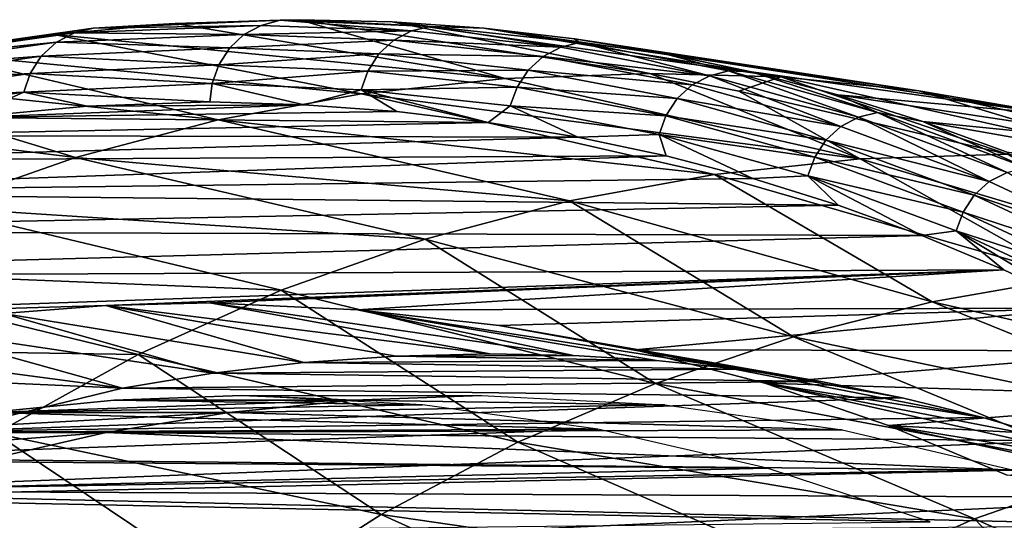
# Model space of a CAD drawing. Header units: millimetres. Extents: x 0 to 99, y -177 to 177.
# Tile 177 of 192: x 20.2 to 32.1, y 171.31 to 177.36. Entities that reach past the tile are written whole.
import ezdxf

# ---------------------------------------------------------------- set-up
doc = ezdxf.new("R2010")
doc.units = ezdxf.units.MM
doc.header["$LTSCALE"] = 26.699852
for name, color, linetype in [('14', 7, 'CONTINUOUS'), ('2', 7, 'CONTINUOUS'), ('3', 7, 'CONTINUOUS'), ('37', 7, 'CONTINUOUS'), ('40', 7, 'CONTINUOUS'), ('41', 7, 'CONTINUOUS'), ('43', 7, 'CONTINUOUS'), ('45', 7, 'CONTINUOUS'), ('95', 7, 'CONTINUOUS'), ('96', 7, 'CONTINUOUS'), ('97', 7, 'CONTINUOUS')]:
    doc.layers.add(name, color=color, linetype=linetype)

msp = doc.modelspace()

# ---------------------------------------------------------------- linework, layer by layer
at = {"layer": '14', "color": 253, "linetype": 'Continuous', "true_color": 0x9ca8ab}
for points in [[(27.814, 176.708, 84.972), (23.579, 177.358, 86.107), (24.703, 177.332, 90.307), (27.814, 176.708, 84.972)], [(29.397, 176.667, 91.19), (27.814, 176.708, 84.972), (24.703, 177.332, 90.307), (29.397, 176.667, 91.19)], [(25.812, 177.255, 94.449), (29.397, 176.667, 91.19), (24.703, 177.332, 90.307), (25.812, 177.255, 94.449)], [(31.066, 176.5, 97.39), (29.397, 176.667, 91.19), (25.812, 177.255, 94.449), (31.066, 176.5, 97.39)], [(26.905, 177.129, 98.531), (31.066, 176.5, 97.39), (25.812, 177.255, 94.449), (26.905, 177.129, 98.531)], [(27.981, 176.952, 102.554), (31.066, 176.5, 97.39), (26.905, 177.129, 98.531), (27.981, 176.952, 102.554)], [(32.74, 176.213, 103.595), (31.066, 176.5, 97.39), (27.981, 176.952, 102.554), (32.74, 176.213, 103.595)], [(29.042, 176.727, 106.518), (32.74, 176.213, 103.595), (27.981, 176.952, 102.554), (29.042, 176.727, 106.518)], [(28.891, 176.496, 84.683), (27.814, 176.708, 84.972), (29.397, 176.667, 91.19), (28.891, 176.496, 84.683)], [(32.132, 175.736, 83.815), (28.891, 176.496, 84.683), (29.397, 176.667, 91.19), (32.132, 175.736, 83.815)], [(30.086, 176.452, 110.421), (32.74, 176.213, 103.595), (29.042, 176.727, 106.518), (30.086, 176.452, 110.421)], [(33.723, 175.699, 90.012), (32.132, 175.736, 83.815), (29.397, 176.667, 91.19), (33.723, 175.699, 90.012)], [(31.066, 176.5, 97.39), (33.723, 175.699, 90.012), (29.397, 176.667, 91.19), (31.066, 176.5, 97.39)], [(35.39, 175.536, 96.195), (33.723, 175.699, 90.012), (31.066, 176.5, 97.39), (35.39, 175.536, 96.195)], [(32.74, 176.213, 103.595), (35.39, 175.536, 96.195), (31.066, 176.5, 97.39), (32.74, 176.213, 103.595)], [(34.419, 175.799, 109.803), (32.74, 176.213, 103.595), (30.086, 176.452, 110.421), (34.419, 175.799, 109.803)], [(31.113, 176.13, 114.261), (34.419, 175.799, 109.803), (30.086, 176.452, 110.421), (31.113, 176.13, 114.261)], [(36.103, 175.25, 116.015), (34.419, 175.799, 109.803), (31.113, 176.13, 114.261), (36.103, 175.25, 116.015)], [(32.121, 175.761, 118.033), (36.103, 175.25, 116.015), (31.113, 176.13, 114.261), (32.121, 175.761, 118.033)]]:
    msp.add_3dface(points, dxfattribs=at)
at = {"layer": '2', "color": 253, "linetype": 'Continuous', "true_color": 0x9ca8ab}
for points in [[(21.017, 176.314, 80.856), (19.562, 176.179, 75.425), (23.639, 176.33, 90.642), (21.017, 176.314, 80.856)], [(23.639, 176.33, 90.642), (19.562, 176.179, 75.425), (24.759, 176.248, 94.821), (23.639, 176.33, 90.642)], [(22.502, 176.365, 86.395), (21.017, 176.314, 80.856), (23.639, 176.33, 90.642), (22.502, 176.365, 86.395)], [(19.562, 176.179, 75.425), (18.136, 175.961, 70.103), (25.861, 176.118, 98.934), (19.562, 176.179, 75.425)], [(24.759, 176.248, 94.821), (19.562, 176.179, 75.425), (25.861, 176.118, 98.934), (24.759, 176.248, 94.821)], [(25.861, 176.118, 98.934), (18.136, 175.961, 70.103), (26.946, 175.94, 102.98), (25.861, 176.118, 98.934)], [(18.136, 175.961, 70.103), (16.739, 175.659, 64.89), (26.946, 175.94, 102.98), (18.136, 175.961, 70.103)], [(26.946, 175.94, 102.98), (16.739, 175.659, 64.89), (28.012, 175.714, 106.96), (26.946, 175.94, 102.98)], [(16.739, 175.659, 64.89), (15.372, 175.274, 59.787), (28.012, 175.714, 106.96), (16.739, 175.659, 64.89)], [(28.012, 175.714, 106.96), (15.372, 175.274, 59.787), (29.061, 175.44, 110.874), (28.012, 175.714, 106.96)], [(29.061, 175.44, 110.874), (15.372, 175.274, 59.787), (30.09, 175.119, 114.717), (29.061, 175.44, 110.874)], [(15.372, 175.274, 59.787), (14.034, 174.806, 54.792), (30.09, 175.119, 114.717), (15.372, 175.274, 59.787)], [(30.09, 175.119, 114.717), (14.034, 174.806, 54.792), (31.1, 174.752, 118.484), (30.09, 175.119, 114.717)], [(14.034, 174.806, 54.792), (12.724, 174.254, 49.906), (31.1, 174.752, 118.484), (14.034, 174.806, 54.792)], [(31.1, 174.752, 118.484), (12.724, 174.254, 49.906), (32.091, 174.338, 122.184), (31.1, 174.752, 118.484)], [(12.724, 174.254, 49.906), (11.444, 173.619, 45.128), (32.091, 174.338, 122.184), (12.724, 174.254, 49.906)], [(32.091, 174.338, 122.184), (11.444, 173.619, 45.128), (21.244, 173.907, 81.703), (32.091, 174.338, 122.184)], [(22.502, 173.94, 86.396), (32.091, 174.338, 122.184), (21.244, 173.907, 81.703), (22.502, 173.94, 86.396)], [(24.284, 173.856, 93.049), (32.091, 174.338, 122.184), (22.502, 173.94, 86.396), (24.284, 173.856, 93.049)], [(33.066, 173.875, 125.822), (32.091, 174.338, 122.184), (24.284, 173.856, 93.049), (33.066, 173.875, 125.822)], [(21.244, 173.907, 81.703), (11.444, 173.619, 45.128), (20.004, 173.811, 77.073), (21.244, 173.907, 81.703)], [(25.996, 173.667, 99.437), (33.066, 173.875, 125.822), (24.284, 173.856, 93.049), (25.996, 173.667, 99.437)], [(27.637, 173.374, 105.561), (33.066, 173.875, 125.822), (25.996, 173.667, 99.437), (27.637, 173.374, 105.561)], [(34.026, 173.36, 129.406), (33.066, 173.875, 125.822), (27.637, 173.374, 105.561), (34.026, 173.36, 129.406)], [(29.204, 172.97, 111.41), (34.026, 173.36, 129.406), (27.637, 173.374, 105.561), (29.204, 172.97, 111.41)], [(34.974, 172.794, 132.943), (34.026, 173.36, 129.406), (29.204, 172.97, 111.41), (34.974, 172.794, 132.943)], [(30.699, 172.458, 116.99), (34.974, 172.794, 132.943), (29.204, 172.97, 111.41), (30.699, 172.458, 116.99)], [(35.909, 172.176, 136.434), (34.974, 172.794, 132.943), (30.699, 172.458, 116.99), (35.909, 172.176, 136.434)], [(32.131, 171.86, 122.332), (35.909, 172.176, 136.434), (30.699, 172.458, 116.99), (32.131, 171.86, 122.332)]]:
    msp.add_3dface(points, dxfattribs=at)
at = {"layer": '3', "color": 253, "linetype": 'Continuous', "true_color": 0x9ca8ab}
for points in [[(23.579, 177.358, 86.107), (26.067, 176.649, 78.471), (22.082, 177.313, 80.527), (23.579, 177.358, 86.107)], [(27.814, 176.708, 84.972), (26.067, 176.649, 78.471), (23.579, 177.358, 86.107), (27.814, 176.708, 84.972)], [(22.082, 177.313, 80.527), (26.067, 176.649, 78.471), (20.613, 177.178, 75.053), (22.082, 177.313, 80.527)], [(20.613, 177.178, 75.053), (24.332, 176.465, 71.967), (19.173, 176.955, 69.686), (20.613, 177.178, 75.053)], [(26.067, 176.649, 78.471), (24.332, 176.465, 71.967), (20.613, 177.178, 75.053), (26.067, 176.649, 78.471)], [(19.173, 176.955, 69.686), (22.603, 176.15, 65.466), (17.762, 176.645, 64.426), (19.173, 176.955, 69.686)], [(24.332, 176.465, 71.967), (22.603, 176.15, 65.466), (19.173, 176.955, 69.686), (24.332, 176.465, 71.967)], [(17.762, 176.645, 64.426), (20.879, 175.695, 58.97), (16.38, 176.249, 59.277), (17.762, 176.645, 64.426)], [(22.603, 176.15, 65.466), (20.879, 175.695, 58.97), (17.762, 176.645, 64.426), (22.603, 176.15, 65.466)], [(26.067, 176.649, 78.471), (30.356, 175.678, 77.211), (24.332, 176.465, 71.967), (26.067, 176.649, 78.471)], [(27.814, 176.708, 84.972), (30.356, 175.678, 77.211), (26.067, 176.649, 78.471), (27.814, 176.708, 84.972)], [(28.891, 176.496, 84.683), (30.356, 175.678, 77.211), (27.814, 176.708, 84.972), (28.891, 176.496, 84.683)], [(24.332, 176.465, 71.967), (28.597, 175.491, 70.604), (22.603, 176.15, 65.466), (24.332, 176.465, 71.967)], [(30.356, 175.678, 77.211), (28.597, 175.491, 70.604), (24.332, 176.465, 71.967), (30.356, 175.678, 77.211)], [(32.132, 175.736, 83.815), (30.356, 175.678, 77.211), (28.891, 176.496, 84.683), (32.132, 175.736, 83.815)], [(20.879, 175.695, 58.97), (19.162, 175.093, 52.481), (16.38, 176.249, 59.277), (20.879, 175.695, 58.97)], [(22.603, 176.15, 65.466), (26.845, 175.171, 63.999), (20.879, 175.695, 58.97), (22.603, 176.15, 65.466)], [(28.597, 175.491, 70.604), (26.845, 175.171, 63.999), (22.603, 176.15, 65.466), (28.597, 175.491, 70.604)], [(20.879, 175.695, 58.97), (25.1, 174.707, 57.397), (19.162, 175.093, 52.481), (20.879, 175.695, 58.97)], [(26.845, 175.171, 63.999), (25.1, 174.707, 57.397), (20.879, 175.695, 58.97), (26.845, 175.171, 63.999)], [(30.356, 175.678, 77.211), (32.905, 174.247, 70.009), (28.597, 175.491, 70.604), (30.356, 175.678, 77.211)], [(32.132, 175.736, 83.815), (34.594, 174.417, 76.355), (30.356, 175.678, 77.211), (32.132, 175.736, 83.815)], [(34.594, 174.417, 76.355), (32.905, 174.247, 70.009), (30.356, 175.678, 77.211), (34.594, 174.417, 76.355)], [(28.597, 175.491, 70.604), (31.224, 173.953, 63.662), (26.845, 175.171, 63.999), (28.597, 175.491, 70.604)], [(32.905, 174.247, 70.009), (31.224, 173.953, 63.662), (28.597, 175.491, 70.604), (32.905, 174.247, 70.009)], [(19.162, 175.093, 52.481), (23.363, 174.092, 50.801), (17.451, 174.334, 46.004), (19.162, 175.093, 52.481)], [(25.1, 174.707, 57.397), (23.363, 174.092, 50.801), (19.162, 175.093, 52.481), (25.1, 174.707, 57.397)], [(26.845, 175.171, 63.999), (29.549, 173.529, 57.319), (25.1, 174.707, 57.397), (26.845, 175.171, 63.999)], [(31.224, 173.953, 63.662), (29.549, 173.529, 57.319), (26.845, 175.171, 63.999), (31.224, 173.953, 63.662)], [(25.1, 174.707, 57.397), (27.882, 172.967, 50.98), (23.363, 174.092, 50.801), (25.1, 174.707, 57.397)], [(29.549, 173.529, 57.319), (27.882, 172.967, 50.98), (25.1, 174.707, 57.397), (29.549, 173.529, 57.319)], [(17.451, 174.334, 46.004), (21.633, 173.316, 44.215), (15.749, 173.404, 39.542), (17.451, 174.334, 46.004)], [(23.363, 174.092, 50.801), (21.633, 173.316, 44.215), (17.451, 174.334, 46.004), (23.363, 174.092, 50.801)], [(32.905, 174.247, 70.009), (36.86, 172.676, 68.685), (31.224, 173.953, 63.662), (32.905, 174.247, 70.009)], [(23.363, 174.092, 50.801), (26.222, 172.257, 44.649), (21.633, 173.316, 44.215), (23.363, 174.092, 50.801)], [(27.882, 172.967, 50.98), (26.222, 172.257, 44.649), (23.363, 174.092, 50.801), (27.882, 172.967, 50.98)], [(31.224, 173.953, 63.662), (35.146, 172.368, 62.216), (29.549, 173.529, 57.319), (31.224, 173.953, 63.662)], [(36.86, 172.676, 68.685), (35.146, 172.368, 62.216), (31.224, 173.953, 63.662), (36.86, 172.676, 68.685)], [(29.549, 173.529, 57.319), (33.439, 171.923, 55.75), (27.882, 172.967, 50.98), (29.549, 173.529, 57.319)], [(35.146, 172.368, 62.216), (33.439, 171.923, 55.75), (29.549, 173.529, 57.319), (35.146, 172.368, 62.216)], [(21.633, 173.316, 44.215), (19.913, 172.361, 37.644), (15.749, 173.404, 39.542), (21.633, 173.316, 44.215)], [(21.633, 173.316, 44.215), (24.571, 171.386, 38.33), (19.913, 172.361, 37.644), (21.633, 173.316, 44.215)], [(26.222, 172.257, 44.649), (24.571, 171.386, 38.33), (21.633, 173.316, 44.215), (26.222, 172.257, 44.649)], [(27.882, 172.967, 50.98), (31.739, 171.332, 49.29), (26.222, 172.257, 44.649), (27.882, 172.967, 50.98)], [(33.439, 171.923, 55.75), (31.739, 171.332, 49.29), (27.882, 172.967, 50.98), (33.439, 171.923, 55.75)], [(19.913, 172.361, 37.644), (22.93, 170.337, 32.028), (18.204, 171.208, 31.095), (19.913, 172.361, 37.644)], [(24.571, 171.386, 38.33), (22.93, 170.337, 32.028), (19.913, 172.361, 37.644), (24.571, 171.386, 38.33)], [(26.222, 172.257, 44.649), (30.047, 170.586, 42.838), (24.571, 171.386, 38.33), (26.222, 172.257, 44.649)], [(31.739, 171.332, 49.29), (30.047, 170.586, 42.838), (26.222, 172.257, 44.649), (31.739, 171.332, 49.29)], [(33.439, 171.923, 55.75), (35.793, 169.54, 49.071), (31.739, 171.332, 49.29), (33.439, 171.923, 55.75)], [(24.571, 171.386, 38.33), (28.365, 169.669, 36.399), (22.93, 170.337, 32.028), (24.571, 171.386, 38.33)], [(30.047, 170.586, 42.838), (28.365, 169.669, 36.399), (24.571, 171.386, 38.33), (30.047, 170.586, 42.838)], [(31.739, 171.332, 49.29), (34.138, 168.821, 42.783), (30.047, 170.586, 42.838), (31.739, 171.332, 49.29)], [(35.793, 169.54, 49.071), (34.138, 168.821, 42.783), (31.739, 171.332, 49.29), (35.793, 169.54, 49.071)]]:
    msp.add_3dface(points, dxfattribs=at)
at = {"layer": '37', "color": 253, "linetype": 'Continuous', "true_color": 0x9ca8ab}
for points in [[(24.753, 173.296, 81.274), (23.637, 173.218, 77.111), (27.896, 173.245, 93.005), (24.753, 173.296, 81.274)], [(25.882, 173.323, 85.488), (24.753, 173.296, 81.274), (26.893, 173.306, 89.26), (25.882, 173.323, 85.488)], [(26.893, 173.306, 89.26), (24.753, 173.296, 81.274), (27.896, 173.245, 93.005), (26.893, 173.306, 89.26)], [(23.637, 173.218, 77.111), (22.535, 173.089, 72.999), (28.892, 173.139, 96.723), (23.637, 173.218, 77.111)], [(27.896, 173.245, 93.005), (23.637, 173.218, 77.111), (28.892, 173.139, 96.723), (27.896, 173.245, 93.005)], [(22.535, 173.089, 72.999), (21.447, 172.908, 68.937), (29.881, 172.99, 100.413), (22.535, 173.089, 72.999)], [(28.892, 173.139, 96.723), (22.535, 173.089, 72.999), (29.881, 172.99, 100.413), (28.892, 173.139, 96.723)], [(29.881, 172.99, 100.413), (21.447, 172.908, 68.937), (30.863, 172.795, 104.076), (29.881, 172.99, 100.413)], [(21.447, 172.908, 68.937), (19.312, 172.391, 60.968), (30.863, 172.795, 104.076), (21.447, 172.908, 68.937)], [(30.863, 172.795, 104.076), (19.312, 172.391, 60.968), (31.837, 172.557, 107.713), (30.863, 172.795, 104.076)], [(31.837, 172.557, 107.713), (19.312, 172.391, 60.968), (32.805, 172.275, 111.327), (31.837, 172.557, 107.713)], [(19.312, 172.391, 60.968), (17.238, 171.67, 53.228), (32.805, 172.275, 111.327), (19.312, 172.391, 60.968)], [(32.805, 172.275, 111.327), (17.238, 171.67, 53.228), (33.768, 171.952, 114.92), (32.805, 172.275, 111.327)], [(33.768, 171.952, 114.92), (17.238, 171.67, 53.228), (34.724, 171.584, 118.486), (33.768, 171.952, 114.92)], [(17.238, 171.67, 53.228), (15.144, 170.701, 45.413), (34.724, 171.584, 118.486), (17.238, 171.67, 53.228)], [(34.724, 171.584, 118.486), (15.144, 170.701, 45.413), (35.67, 171.17, 122.019), (34.724, 171.584, 118.486)]]:
    msp.add_3dface(points, dxfattribs=at)
at = {"layer": '40', "color": 253, "linetype": 'Continuous', "true_color": 0x9ca8ab}
for points in [[(24.284, 173.856, 93.049), (22.502, 173.94, 86.396), (26.893, 173.306, 89.26), (24.284, 173.856, 93.049)], [(22.502, 173.94, 86.396), (25.882, 173.323, 85.488), (26.893, 173.306, 89.26), (22.502, 173.94, 86.396)], [(25.996, 173.667, 99.437), (24.284, 173.856, 93.049), (28.892, 173.139, 96.723), (25.996, 173.667, 99.437)], [(24.284, 173.856, 93.049), (26.893, 173.306, 89.26), (27.896, 173.245, 93.005), (24.284, 173.856, 93.049)], [(24.284, 173.856, 93.049), (27.896, 173.245, 93.005), (28.892, 173.139, 96.723), (24.284, 173.856, 93.049)], [(27.637, 173.374, 105.561), (25.996, 173.667, 99.437), (30.863, 172.795, 104.076), (27.637, 173.374, 105.561)], [(25.996, 173.667, 99.437), (28.892, 173.139, 96.723), (29.881, 172.99, 100.413), (25.996, 173.667, 99.437)], [(25.996, 173.667, 99.437), (29.881, 172.99, 100.413), (30.863, 172.795, 104.076), (25.996, 173.667, 99.437)], [(29.204, 172.97, 111.41), (27.637, 173.374, 105.561), (31.837, 172.557, 107.713), (29.204, 172.97, 111.41)], [(27.637, 173.374, 105.561), (30.863, 172.795, 104.076), (31.837, 172.557, 107.713), (27.637, 173.374, 105.561)], [(30.699, 172.458, 116.99), (29.204, 172.97, 111.41), (33.768, 171.952, 114.92), (30.699, 172.458, 116.99)], [(29.204, 172.97, 111.41), (31.837, 172.557, 107.713), (32.805, 172.275, 111.327), (29.204, 172.97, 111.41)], [(29.204, 172.97, 111.41), (32.805, 172.275, 111.327), (33.768, 171.952, 114.92), (29.204, 172.97, 111.41)], [(32.131, 171.86, 122.332), (30.699, 172.458, 116.99), (34.724, 171.584, 118.486), (32.131, 171.86, 122.332)], [(30.699, 172.458, 116.99), (33.768, 171.952, 114.92), (34.724, 171.584, 118.486), (30.699, 172.458, 116.99)]]:
    msp.add_3dface(points, dxfattribs=at)
at = {"layer": '41', "color": 253, "linetype": 'Continuous', "true_color": 0x9ca8ab}
for points in [[(21.244, 173.907, 81.703), (20.004, 173.811, 77.073), (23.637, 173.218, 77.111), (21.244, 173.907, 81.703)], [(22.502, 173.94, 86.396), (21.244, 173.907, 81.703), (25.882, 173.323, 85.488), (22.502, 173.94, 86.396)], [(21.244, 173.907, 81.703), (23.637, 173.218, 77.111), (24.753, 173.296, 81.274), (21.244, 173.907, 81.703)], [(21.244, 173.907, 81.703), (24.753, 173.296, 81.274), (25.882, 173.323, 85.488), (21.244, 173.907, 81.703)], [(20.004, 173.811, 77.073), (18.78, 173.65, 72.507), (22.535, 173.089, 72.999), (20.004, 173.811, 77.073)], [(20.004, 173.811, 77.073), (22.535, 173.089, 72.999), (23.637, 173.218, 77.111), (20.004, 173.811, 77.073)], [(18.78, 173.65, 72.507), (17.573, 173.426, 68.003), (21.447, 172.908, 68.937), (18.78, 173.65, 72.507)], [(18.78, 173.65, 72.507), (21.447, 172.908, 68.937), (22.535, 173.089, 72.999), (18.78, 173.65, 72.507)], [(17.573, 173.426, 68.003), (16.384, 173.137, 63.563), (21.447, 172.908, 68.937), (17.573, 173.426, 68.003)], [(16.384, 173.137, 63.563), (19.312, 172.391, 60.968), (21.447, 172.908, 68.937), (16.384, 173.137, 63.563)]]:
    msp.add_3dface(points, dxfattribs=at)
at = {"layer": '43', "color": 253, "linetype": 'Continuous', "true_color": 0x9ca8ab}
for points in [[(23.119, 177.29, 86.23), (24.938, 177.222, 92.955), (23.35, 177.351, 86.168), (23.119, 177.29, 86.23)], [(23.579, 177.358, 86.107), (23.35, 177.351, 86.168), (25.165, 177.278, 92.895), (23.579, 177.358, 86.107)], [(23.35, 177.351, 86.168), (24.938, 177.222, 92.955), (25.165, 177.278, 92.895), (23.35, 177.351, 86.168)], [(24.703, 177.332, 90.307), (23.579, 177.358, 86.107), (25.165, 177.278, 92.895), (24.703, 177.332, 90.307)], [(25.812, 177.255, 94.449), (24.703, 177.332, 90.307), (25.165, 177.278, 92.895), (25.812, 177.255, 94.449)], [(23.119, 177.29, 86.23), (22.913, 177.18, 86.285), (24.938, 177.222, 92.955), (23.119, 177.29, 86.23)], [(22.913, 177.18, 86.285), (24.724, 177.111, 93.011), (24.938, 177.222, 92.955), (22.913, 177.18, 86.285)], [(24.938, 177.222, 92.955), (24.724, 177.111, 93.011), (26.74, 177.026, 99.684), (24.938, 177.222, 92.955)], [(24.938, 177.222, 92.955), (26.74, 177.026, 99.684), (25.165, 177.278, 92.895), (24.938, 177.222, 92.955)], [(25.812, 177.255, 94.449), (25.165, 177.278, 92.895), (26.967, 177.083, 99.626), (25.812, 177.255, 94.449)], [(25.165, 177.278, 92.895), (26.74, 177.026, 99.684), (26.967, 177.083, 99.626), (25.165, 177.278, 92.895)], [(26.905, 177.129, 98.531), (25.812, 177.255, 94.449), (26.967, 177.083, 99.626), (26.905, 177.129, 98.531)], [(22.913, 177.18, 86.285), (22.742, 177.02, 86.331), (24.724, 177.111, 93.011), (22.913, 177.18, 86.285)], [(22.742, 177.02, 86.331), (24.543, 176.945, 93.056), (24.724, 177.111, 93.011), (22.742, 177.02, 86.331)], [(24.724, 177.111, 93.011), (24.543, 176.945, 93.056), (26.525, 176.915, 99.737), (24.724, 177.111, 93.011)], [(24.724, 177.111, 93.011), (26.525, 176.915, 99.737), (26.74, 177.026, 99.684), (24.724, 177.111, 93.011)], [(27.981, 176.952, 102.554), (26.905, 177.129, 98.531), (26.967, 177.083, 99.626), (27.981, 176.952, 102.554)], [(22.742, 177.02, 86.331), (22.61, 176.813, 86.366), (24.543, 176.945, 93.056), (22.742, 177.02, 86.331)], [(26.74, 177.026, 99.684), (26.525, 176.915, 99.737), (28.54, 176.682, 106.41), (26.74, 177.026, 99.684)], [(26.74, 177.026, 99.684), (28.54, 176.682, 106.41), (26.967, 177.083, 99.626), (26.74, 177.026, 99.684)], [(27.981, 176.952, 102.554), (26.967, 177.083, 99.626), (28.767, 176.74, 106.353), (27.981, 176.952, 102.554)], [(26.967, 177.083, 99.626), (28.54, 176.682, 106.41), (28.767, 176.74, 106.353), (26.967, 177.083, 99.626)], [(22.61, 176.813, 86.366), (24.411, 176.738, 93.089), (24.543, 176.945, 93.056), (22.61, 176.813, 86.366)], [(24.543, 176.945, 93.056), (24.411, 176.738, 93.089), (26.344, 176.749, 99.78), (24.543, 176.945, 93.056)], [(24.543, 176.945, 93.056), (26.344, 176.749, 99.78), (26.525, 176.915, 99.737), (24.543, 176.945, 93.056)], [(26.525, 176.915, 99.737), (26.344, 176.749, 99.78), (28.325, 176.571, 106.461), (26.525, 176.915, 99.737)], [(26.525, 176.915, 99.737), (28.325, 176.571, 106.461), (28.54, 176.682, 106.41), (26.525, 176.915, 99.737)], [(29.042, 176.727, 106.518), (27.981, 176.952, 102.554), (28.767, 176.74, 106.353), (29.042, 176.727, 106.518)], [(22.61, 176.813, 86.366), (22.529, 176.587, 86.388), (24.411, 176.738, 93.089), (22.61, 176.813, 86.366)], [(22.529, 176.587, 86.388), (24.33, 176.512, 93.107), (24.411, 176.738, 93.089), (22.529, 176.587, 86.388)], [(24.411, 176.738, 93.089), (24.33, 176.512, 93.107), (26.211, 176.542, 99.808), (24.411, 176.738, 93.089)], [(24.411, 176.738, 93.089), (26.211, 176.542, 99.808), (26.344, 176.749, 99.78), (24.411, 176.738, 93.089)], [(26.344, 176.749, 99.78), (26.211, 176.542, 99.808), (28.144, 176.406, 106.499), (26.344, 176.749, 99.78)], [(26.344, 176.749, 99.78), (28.144, 176.406, 106.499), (28.325, 176.571, 106.461), (26.344, 176.749, 99.78)], [(28.54, 176.682, 106.41), (30.337, 176.18, 113.128), (28.767, 176.74, 106.353), (28.54, 176.682, 106.41)], [(29.042, 176.727, 106.518), (28.767, 176.74, 106.353), (30.564, 176.237, 113.072), (29.042, 176.727, 106.518)], [(28.767, 176.74, 106.353), (30.337, 176.18, 113.128), (30.564, 176.237, 113.072), (28.767, 176.74, 106.353)], [(28.325, 176.571, 106.461), (30.123, 176.068, 113.176), (28.54, 176.682, 106.41), (28.325, 176.571, 106.461)], [(28.54, 176.682, 106.41), (30.123, 176.068, 113.176), (30.337, 176.18, 113.128), (28.54, 176.682, 106.41)], [(30.086, 176.452, 110.421), (29.042, 176.727, 106.518), (30.564, 176.237, 113.072), (30.086, 176.452, 110.421)], [(22.502, 176.365, 86.395), (23.639, 176.33, 90.642), (22.529, 176.587, 86.388), (22.502, 176.365, 86.395)], [(22.529, 176.587, 86.388), (23.639, 176.33, 90.642), (24.33, 176.512, 93.107), (22.529, 176.587, 86.388)], [(23.639, 176.33, 90.642), (24.759, 176.248, 94.821), (24.33, 176.512, 93.107), (23.639, 176.33, 90.642)], [(24.33, 176.512, 93.107), (26.129, 176.317, 99.821), (26.211, 176.542, 99.808), (24.33, 176.512, 93.107)], [(24.759, 176.248, 94.821), (25.861, 176.118, 98.934), (24.33, 176.512, 93.107), (24.759, 176.248, 94.821)], [(24.33, 176.512, 93.107), (25.861, 176.118, 98.934), (26.129, 176.317, 99.821), (24.33, 176.512, 93.107)], [(26.211, 176.542, 99.808), (26.129, 176.317, 99.821), (28.01, 176.199, 106.523), (26.211, 176.542, 99.808)], [(26.211, 176.542, 99.808), (28.01, 176.199, 106.523), (28.144, 176.406, 106.499), (26.211, 176.542, 99.808)], [(28.325, 176.571, 106.461), (28.144, 176.406, 106.499), (30.123, 176.068, 113.176), (28.325, 176.571, 106.461)], [(28.144, 176.406, 106.499), (28.01, 176.199, 106.523), (29.941, 175.903, 113.211), (28.144, 176.406, 106.499)], [(28.144, 176.406, 106.499), (29.941, 175.903, 113.211), (30.123, 176.068, 113.176), (28.144, 176.406, 106.499)], [(31.113, 176.13, 114.261), (30.086, 176.452, 110.421), (30.564, 176.237, 113.072), (31.113, 176.13, 114.261)], [(25.861, 176.118, 98.934), (26.946, 175.94, 102.98), (26.129, 176.317, 99.821), (25.861, 176.118, 98.934)], [(26.129, 176.317, 99.821), (26.946, 175.94, 102.98), (27.927, 175.974, 106.532), (26.129, 176.317, 99.821)], [(26.129, 176.317, 99.821), (27.927, 175.974, 106.532), (28.01, 176.199, 106.523), (26.129, 176.317, 99.821)], [(28.01, 176.199, 106.523), (27.927, 175.974, 106.532), (29.807, 175.697, 113.23), (28.01, 176.199, 106.523)], [(28.01, 176.199, 106.523), (29.807, 175.697, 113.23), (29.941, 175.903, 113.211), (28.01, 176.199, 106.523)], [(30.123, 176.068, 113.176), (31.916, 175.404, 119.877), (30.337, 176.18, 113.128), (30.123, 176.068, 113.176)], [(30.337, 176.18, 113.128), (32.13, 175.515, 119.832), (30.564, 176.237, 113.072), (30.337, 176.18, 113.128)], [(30.337, 176.18, 113.128), (31.916, 175.404, 119.877), (32.13, 175.515, 119.832), (30.337, 176.18, 113.128)], [(31.113, 176.13, 114.261), (30.564, 176.237, 113.072), (32.356, 175.574, 119.778), (31.113, 176.13, 114.261)], [(30.564, 176.237, 113.072), (32.13, 175.515, 119.832), (32.356, 175.574, 119.778), (30.564, 176.237, 113.072)], [(30.123, 176.068, 113.176), (29.941, 175.903, 113.211), (31.916, 175.404, 119.877), (30.123, 176.068, 113.176)], [(32.121, 175.761, 118.033), (31.113, 176.13, 114.261), (32.356, 175.574, 119.778), (32.121, 175.761, 118.033)], [(26.946, 175.94, 102.98), (28.012, 175.714, 106.96), (27.927, 175.974, 106.532), (26.946, 175.94, 102.98)], [(28.012, 175.714, 106.96), (29.061, 175.44, 110.874), (27.927, 175.974, 106.532), (28.012, 175.714, 106.96)], [(27.927, 175.974, 106.532), (29.061, 175.44, 110.874), (29.722, 175.473, 113.234), (27.927, 175.974, 106.532)], [(27.927, 175.974, 106.532), (29.722, 175.473, 113.234), (29.807, 175.697, 113.23), (27.927, 175.974, 106.532)], [(29.941, 175.903, 113.211), (29.807, 175.697, 113.23), (31.734, 175.24, 119.908), (29.941, 175.903, 113.211)], [(29.941, 175.903, 113.211), (31.734, 175.24, 119.908), (31.916, 175.404, 119.877), (29.941, 175.903, 113.211)], [(29.807, 175.697, 113.23), (29.722, 175.473, 113.234), (31.599, 175.034, 119.922), (29.807, 175.697, 113.23)], [(29.807, 175.697, 113.23), (31.599, 175.034, 119.922), (31.734, 175.24, 119.908), (29.807, 175.697, 113.23)], [(29.061, 175.44, 110.874), (30.09, 175.119, 114.717), (29.722, 175.473, 113.234), (29.061, 175.44, 110.874)], [(30.09, 175.119, 114.717), (31.1, 174.752, 118.484), (29.722, 175.473, 113.234), (30.09, 175.119, 114.717)], [(29.722, 175.473, 113.234), (31.1, 174.752, 118.484), (31.514, 174.811, 119.921), (29.722, 175.473, 113.234)], [(29.722, 175.473, 113.234), (31.514, 174.811, 119.921), (31.599, 175.034, 119.922), (29.722, 175.473, 113.234)], [(31.916, 175.404, 119.877), (33.703, 174.572, 126.557), (32.13, 175.515, 119.832), (31.916, 175.404, 119.877)], [(31.916, 175.404, 119.877), (31.734, 175.24, 119.908), (33.703, 174.572, 126.557), (31.916, 175.404, 119.877)], [(31.734, 175.24, 119.908), (31.599, 175.034, 119.922), (33.521, 174.407, 126.583), (31.734, 175.24, 119.908)], [(31.734, 175.24, 119.908), (33.521, 174.407, 126.583), (33.703, 174.572, 126.557), (31.734, 175.24, 119.908)], [(31.599, 175.034, 119.922), (31.514, 174.811, 119.921), (33.386, 174.203, 126.591), (31.599, 175.034, 119.922)], [(31.599, 175.034, 119.922), (33.386, 174.203, 126.591), (33.521, 174.407, 126.583), (31.599, 175.034, 119.922)], [(31.1, 174.752, 118.484), (32.091, 174.338, 122.184), (31.514, 174.811, 119.921), (31.1, 174.752, 118.484)], [(32.091, 174.338, 122.184), (33.066, 173.875, 125.822), (31.514, 174.811, 119.921), (32.091, 174.338, 122.184)], [(31.514, 174.811, 119.921), (33.066, 173.875, 125.822), (33.299, 173.982, 126.584), (31.514, 174.811, 119.921)], [(31.514, 174.811, 119.921), (33.299, 173.982, 126.584), (33.386, 174.203, 126.591), (31.514, 174.811, 119.921)]]:
    msp.add_3dface(points, dxfattribs=at)
at = {"layer": '45', "color": 253, "linetype": 'Continuous', "true_color": 0x9ca8ab}
for points in [[(23.35, 177.351, 86.168), (22.082, 177.313, 80.527), (21.09, 177.255, 77.681), (23.35, 177.351, 86.168)], [(23.119, 177.29, 86.23), (23.35, 177.351, 86.168), (21.09, 177.255, 77.681), (23.119, 177.29, 86.23)], [(23.579, 177.358, 86.107), (22.082, 177.313, 80.527), (23.35, 177.351, 86.168), (23.579, 177.358, 86.107)], [(21.09, 177.255, 77.681), (19.173, 176.955, 69.686), (18.821, 176.934, 69.223), (21.09, 177.255, 77.681)], [(21.09, 177.255, 77.681), (18.821, 176.934, 69.223), (20.864, 177.2, 77.74), (21.09, 177.255, 77.681)], [(20.613, 177.178, 75.053), (19.173, 176.955, 69.686), (21.09, 177.255, 77.681), (20.613, 177.178, 75.053)], [(22.082, 177.313, 80.527), (20.613, 177.178, 75.053), (21.09, 177.255, 77.681), (22.082, 177.313, 80.527)], [(22.913, 177.18, 86.285), (23.119, 177.29, 86.23), (20.864, 177.2, 77.74), (22.913, 177.18, 86.285)], [(23.119, 177.29, 86.23), (21.09, 177.255, 77.681), (20.864, 177.2, 77.74), (23.119, 177.29, 86.23)], [(20.864, 177.2, 77.74), (18.821, 176.934, 69.223), (18.595, 176.879, 69.28), (20.864, 177.2, 77.74)], [(20.864, 177.2, 77.74), (18.595, 176.879, 69.28), (20.648, 177.086, 77.798), (20.864, 177.2, 77.74)], [(22.913, 177.18, 86.285), (20.864, 177.2, 77.74), (20.648, 177.086, 77.798), (22.913, 177.18, 86.285)], [(22.742, 177.02, 86.331), (22.913, 177.18, 86.285), (20.648, 177.086, 77.798), (22.742, 177.02, 86.331)], [(20.648, 177.086, 77.798), (18.595, 176.879, 69.28), (18.38, 176.764, 69.339), (20.648, 177.086, 77.798)], [(20.648, 177.086, 77.798), (18.38, 176.764, 69.339), (20.465, 176.916, 77.849), (20.648, 177.086, 77.798)], [(22.742, 177.02, 86.331), (20.648, 177.086, 77.798), (20.465, 176.916, 77.849), (22.742, 177.02, 86.331)], [(22.61, 176.813, 86.366), (22.742, 177.02, 86.331), (20.465, 176.916, 77.849), (22.61, 176.813, 86.366)], [(20.465, 176.916, 77.849), (18.38, 176.764, 69.339), (18.198, 176.594, 69.392), (20.465, 176.916, 77.849)], [(20.465, 176.916, 77.849), (18.198, 176.594, 69.392), (20.331, 176.707, 77.889), (20.465, 176.916, 77.849)], [(22.61, 176.813, 86.366), (20.465, 176.916, 77.849), (20.331, 176.707, 77.889), (22.61, 176.813, 86.366)], [(22.529, 176.587, 86.388), (22.61, 176.813, 86.366), (20.331, 176.707, 77.889), (22.529, 176.587, 86.388)], [(20.331, 176.707, 77.889), (18.198, 176.594, 69.392), (18.066, 176.386, 69.436), (20.331, 176.707, 77.889)], [(20.331, 176.707, 77.889), (18.066, 176.386, 69.436), (20.255, 176.482, 77.915), (20.331, 176.707, 77.889)], [(22.529, 176.587, 86.388), (20.331, 176.707, 77.889), (20.255, 176.482, 77.915), (22.529, 176.587, 86.388)], [(22.502, 176.365, 86.395), (22.529, 176.587, 86.388), (20.255, 176.482, 77.915), (22.502, 176.365, 86.395)], [(19.562, 176.179, 75.425), (20.255, 176.482, 77.915), (17.991, 176.16, 69.467), (19.562, 176.179, 75.425)], [(20.255, 176.482, 77.915), (18.066, 176.386, 69.436), (17.991, 176.16, 69.467), (20.255, 176.482, 77.915)], [(19.562, 176.179, 75.425), (21.017, 176.314, 80.856), (20.255, 176.482, 77.915), (19.562, 176.179, 75.425)], [(21.017, 176.314, 80.856), (22.502, 176.365, 86.395), (20.255, 176.482, 77.915), (21.017, 176.314, 80.856)]]:
    msp.add_3dface(points, dxfattribs=at)
at = {"layer": '95', "color": 253, "linetype": 'Continuous', "true_color": 0x9ca8ab}
for points in [[(22.885, 172.823, 85.894), (24.24, 172.766, 79.361), (21.343, 172.766, 80.138), (22.885, 172.823, 85.894)], [(25.783, 172.823, 85.117), (24.24, 172.766, 79.361), (22.885, 172.823, 85.894), (25.783, 172.823, 85.117)], [(24.24, 172.766, 79.361), (22.729, 172.617, 73.719), (19.831, 172.617, 74.497), (24.24, 172.766, 79.361)], [(21.343, 172.766, 80.138), (24.24, 172.766, 79.361), (19.831, 172.617, 74.497), (21.343, 172.766, 80.138)], [(22.729, 172.617, 73.719), (21.247, 172.376, 68.191), (18.35, 172.376, 68.969), (22.729, 172.617, 73.719)], [(19.831, 172.617, 74.497), (22.729, 172.617, 73.719), (18.35, 172.376, 68.969), (19.831, 172.617, 74.497)], [(21.247, 172.376, 68.191), (19.797, 172.043, 62.777), (16.899, 172.044, 63.556), (21.247, 172.376, 68.191)], [(18.35, 172.376, 68.969), (21.247, 172.376, 68.191), (16.899, 172.044, 63.556), (18.35, 172.376, 68.969)]]:
    msp.add_3dface(points, dxfattribs=at)
at = {"layer": '96', "color": 253, "linetype": 'Continuous', "true_color": 0x9ca8ab}
for points in [[(22.885, 172.823, 85.894), (21.343, 172.766, 80.138), (25.071, 172.708, 94.052), (22.885, 172.823, 85.894)], [(21.343, 172.766, 80.138), (19.831, 172.617, 74.497), (25.071, 172.708, 94.052), (21.343, 172.766, 80.138)], [(25.071, 172.708, 94.052), (19.831, 172.617, 74.497), (27.186, 172.415, 101.947), (25.071, 172.708, 94.052)], [(19.831, 172.617, 74.497), (18.35, 172.376, 68.969), (27.186, 172.415, 101.947), (19.831, 172.617, 74.497)], [(18.35, 172.376, 68.969), (16.899, 172.044, 63.556), (27.186, 172.415, 101.947), (18.35, 172.376, 68.969)], [(27.186, 172.415, 101.947), (16.899, 172.044, 63.556), (29.231, 171.943, 109.579), (27.186, 172.415, 101.947)], [(16.899, 172.044, 63.556), (15.479, 171.619, 58.256), (29.231, 171.943, 109.579), (16.899, 172.044, 63.556)], [(29.231, 171.943, 109.579), (15.479, 171.619, 58.256), (31.2, 171.297, 116.927), (29.231, 171.943, 109.579)], [(15.479, 171.619, 58.256), (14.089, 171.102, 53.068), (31.2, 171.297, 116.927), (15.479, 171.619, 58.256)]]:
    msp.add_3dface(points, dxfattribs=at)
at = {"layer": '97', "color": 253, "linetype": 'Continuous', "true_color": 0x9ca8ab}
for points in [[(24.24, 172.766, 79.361), (25.783, 172.823, 85.117), (27.995, 172.707, 93.373), (24.24, 172.766, 79.361)], [(22.729, 172.617, 73.719), (24.24, 172.766, 79.361), (27.995, 172.707, 93.373), (22.729, 172.617, 73.719)], [(30.138, 172.406, 101.372), (22.729, 172.617, 73.719), (27.995, 172.707, 93.373), (30.138, 172.406, 101.372)], [(21.247, 172.376, 68.191), (22.729, 172.617, 73.719), (30.138, 172.406, 101.372), (21.247, 172.376, 68.191)], [(19.797, 172.043, 62.777), (21.247, 172.376, 68.191), (32.212, 171.919, 109.112), (19.797, 172.043, 62.777)], [(32.212, 171.919, 109.112), (21.247, 172.376, 68.191), (30.138, 172.406, 101.372), (32.212, 171.919, 109.112)], [(18.376, 171.618, 57.477), (19.797, 172.043, 62.777), (32.212, 171.919, 109.112), (18.376, 171.618, 57.477)], [(34.212, 171.252, 116.574), (18.376, 171.618, 57.477), (32.212, 171.919, 109.112), (34.212, 171.252, 116.574)], [(16.986, 171.102, 52.289), (18.376, 171.618, 57.477), (34.212, 171.252, 116.574), (16.986, 171.102, 52.289)]]:
    msp.add_3dface(points, dxfattribs=at)

doc.saveas('drawing.dxf')
